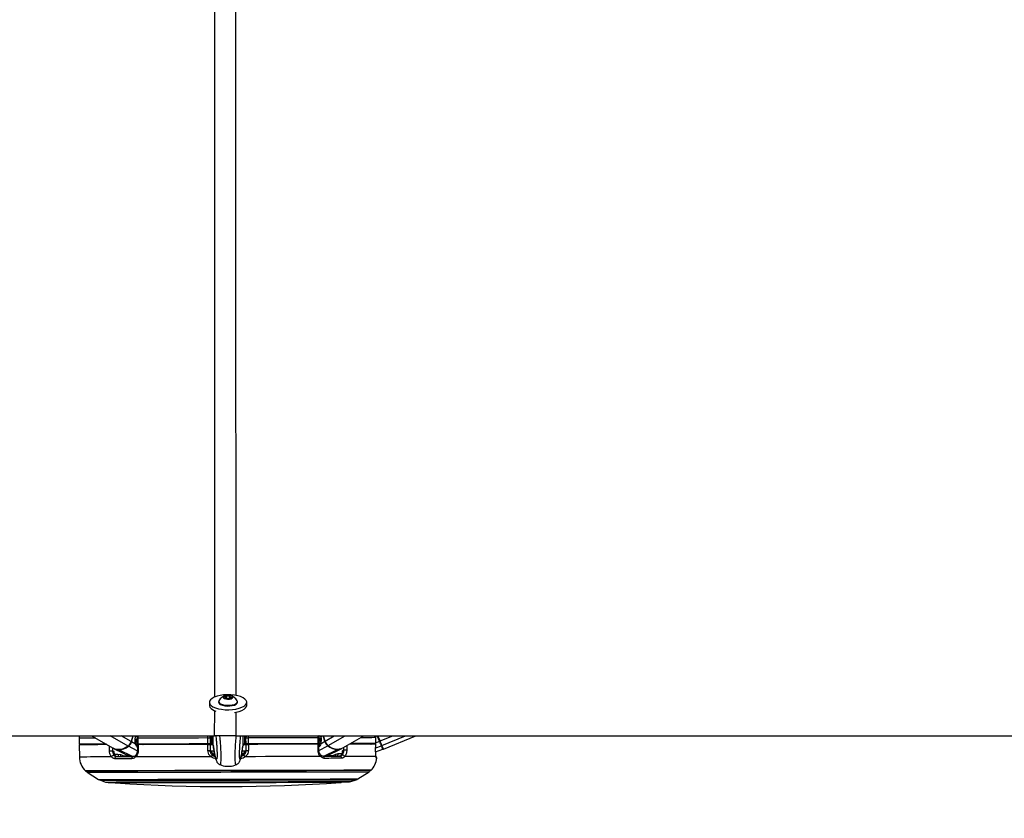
# Model space of a CAD drawing. Header units: millimetres. Extents: x 20 to 26059, y 28 to 17638.
# Tile 37 of 73: x 12293 to 13284, y 6686 to 7490. Entities that reach past the tile are written whole.
import ezdxf

# ---------------------------------------------------------------- set-up
doc = ezdxf.new("R2010")
doc.units = ezdxf.units.MM
doc.layers.add('COMPONENT_GEOMETRY', color=7, linetype='Continuous')
doc.styles.add('SLDTEXTSTYLE0', font='TXT', dxfattribs={"width": 0.75})
doc.dimstyles.new('SLDDIMSTYLE0', dxfattribs={"dimtxt": 150, "dimasz": 6.604, "dimexe": 0, "dimexo": 0.0625, "dimgap": 37.5, "dimtad": 0, "dimtih": 1, "dimtoh": 1, "dimdec": 0, "dimlfac": 0.5, "dimrnd": 1e-09, "dimzin": 12, "dimdsep": 46, "dimtxsty": 'SLDTEXTSTYLE0', "dimsah": 1, "dimcen": 0.09, "dimadec": 0, "dimazin": 3, "dimtfac": 1, "dimtdec": 0, "dimtofl": 0, "dimtmove": 0, "dimatfit": 3, "dimfxl": 1, "dimfrac": 2, "dimtolj": 1, "dimtzin": 12, "dimarcsym": 0})

# ---------------------------------------------------------------- blocks, each defined once
blk = doc.blocks.new('_D_3')
at = {"layer": 'COMPONENT_GEOMETRY', "color": 7, "ltscale": 2}
for p, q in [((14297, 6769.33), (14297, 4452.24)), ((14297, 1897.03), (14297, 4214.12)), ((10030.36, 1897.03), (14303.35, 1897.03))]:
    blk.add_line(p, q, dxfattribs=at)
for points in [[(14297, 6769.33), (14295.98, 6762.73), (14298.02, 6762.73)], [(14297, 1897.03), (14298.02, 1903.63), (14295.98, 1903.63)]]:
    blk.add_solid(points, dxfattribs=at)
at = {"layer": 'COMPONENT_GEOMETRY', "color": 7, "ltscale": 2, "insert": (14075.33, 4407.48), "char_height": 150, "attachment_point": 1, "style": 'SLDTEXTSTYLE0'}
blk.add_mtext('2436', dxfattribs=at)

msp = doc.modelspace()

# ---------------------------------------------------------------- linework, layer by layer
at = {"color": 7, "linetype": 'Continuous', "lineweight": 25, "ltscale": 2}
for p, q in [((12483.91, 6803.07), (12483.91, 6799.86)), ((12493.2, 6803.78), (12493.21, 6803.09)), ((12499.24, 6808.24), (12501.21, 6809.4)), ((12500.73, 6806.99), (12499.24, 6808.24)), ((12504.18, 6806.88), (12500.73, 6806.99)), ((12501.21, 6809.4), (12504.66, 6809.29)), ((12501.22, 6806.97), (12501.21, 6809.4)), ((12506.15, 6808.03), (12504.18, 6806.88)), ((12504.66, 6809.29), (12506.15, 6808.03)), ((12504.67, 6807.17), (12504.66, 6809.29)), ((12512.21, 6803.12), (12512.2, 6803.82)), ((12521.51, 6799.94), (12521.51, 6803.14)), ((10035.96, 6769.33), (12489.23, 6769.33)), ((12352.78, 6766.85), (12352.79, 6760.85)), ((12357.79, 6760.86), (12357.8, 6760.36)), ((12365.2, 6769.33), (12387.18, 6756.7)), ((12406.84, 6769.33), (12405.2, 6763.6)), ((12409.54, 6760.96), (12405.59, 6763.37)), ((12409.23, 6763.88), (12411.23, 6765.07)), ((12409.46, 6767.53), (12409.98, 6769.33)), ((12411.23, 6766.96), (12411.24, 6760.96)), ((12411.23, 6766.96), (12411.23, 6766.96)), ((12411.41, 6760.46), (12411.41, 6754.32)), ((12412.02, 6766.96), (12412.03, 6760.96)), ((12417.81, 6760.48), (12417.83, 6760.48)), ((12417.82, 6760.97), (12417.83, 6760.47)), ((12479.79, 6761.09), (12479.79, 6760.6)), ((12482.52, 6761.1), (12482.51, 6767.1)), ((12484.57, 6761.1), (12484.58, 6760.6)), ((12484.58, 6760.6), (12484.7, 6754.5)), ((12484.77, 6769.33), (12484.78, 6767.1)), ((12484.78, 6767.1), (12484.79, 6761.1)), ((12484.78, 6766.1), (12485.78, 6766.11)), ((12486.36, 6761.08), (12487.79, 6761.01)), ((12487.79, 6759.76), (12487.77, 6769.33)), ((12510.47, 6769.33), (14965.6, 6769.33)), ((12517.79, 6759.82), (12517.77, 6769.33)), ((12517.79, 6761.06), (12519.22, 6761.14)), ((12519.78, 6766.17), (12520.78, 6766.18)), ((12520.79, 6761.18), (12520.78, 6767.18)), ((12520.9, 6754.57), (12521, 6760.68)), ((12521, 6760.68), (12521.01, 6761.18)), ((12523.05, 6767.18), (12523.06, 6761.18)), ((12525.79, 6761.19), (12525.79, 6760.69)), ((12587.76, 6761.31), (12587.75, 6760.81)), ((12587.75, 6760.81), (12587.75, 6760.81)), ((12593.55, 6761.32), (12593.54, 6767.32)), ((12594.19, 6754.68), (12594.17, 6760.82)), ((12594.3, 6767.32), (12594.19, 6769.22)), ((12594.34, 6761.32), (12594.33, 6767.32)), ((12594.33, 6765.43), (12596.32, 6764.25)), ((12595.67, 6769.33), (12596.08, 6767.89)), ((12596.04, 6761.33), (12599.98, 6763.75)), ((12600.37, 6763.99), (12598.81, 6769.33)), ((12618.41, 6757.15), (12639.41, 6769.33)), ((12645.95, 6761.42), (12645.94, 6760.92)), ((12651.4, 6767.43), (12651.07, 6769.33)), ((12651.32, 6754.76), (12651.4, 6760.93)), ((12651.38, 6760.93), (12651.37, 6760.93)), ((12651.41, 6761.43), (12651.4, 6767.43)), ((12651.42, 6767.43), (12651.4, 6767.43)), ((12651.43, 6761.43), (12651.41, 6761.43)), ((12651.43, 6761.43), (12651.42, 6767.43)), ((12655.79, 6764.1), (12653.64, 6769.33)), ((12659.14, 6755.93), (12691.79, 6769.33)), ((12352.79, 6760.35), (12353.03, 6747.95)), ((12386.39, 6754.31), (12387.49, 6754.31)), ((12388.19, 6756.19), (12404.12, 6748.45)), ((12391.89, 6750.97), (12394.51, 6750.34)), ((12411.41, 6759.61), (12411.23, 6759.72)), ((12411.41, 6754.32), (12411.41, 6754.33)), ((12487.79, 6759.76), (12487.79, 6759.75)), ((12487.79, 6759.75), (12487.94, 6758.97)), ((12487.87, 6750.55), (12487.94, 6749.96)), ((12517.79, 6759.81), (12517.64, 6759.02)), ((12517.68, 6750.02), (12517.75, 6750.61)), ((12517.79, 6759.82), (12517.79, 6759.81)), ((12601.5, 6748.83), (12617.41, 6756.64)), ((12611.1, 6750.76), (12613.73, 6751.41)), ((12618.11, 6754.76), (12619.21, 6754.76)), ((12651.3, 6754.76), (12651.32, 6754.76)), ((12651.32, 6753.19), (12658.54, 6755.72)), ((12361, 6732.58), (12372.32, 6725.37)), ((12494.63, 6740.31), (12494.66, 6740.34)), ((12511.03, 6740.35), (12510.99, 6740.37)), ((12633.39, 6725.89), (12644.69, 6733.14)), ((12374.16, 6724.51), (12379.49, 6722.79)), ((12626.23, 6723.27), (12631.56, 6725.01))]:
    msp.add_line(p, q, dxfattribs=at)
at = {"color": 8, "linetype": 'Continuous', "lineweight": 25, "ltscale": 2}
for p, q in [((12489.23, 6769.33), (12489.24, 6794.78)), ((12510.47, 6793.17), (12510.47, 6769.33)), ((12402.07, 6759.04), (12384.16, 6769.33)), ((12405.2, 6763.6), (12395.23, 6769.33)), ((12405.59, 6763.37), (12407.3, 6769.33)), ((12409.51, 6769.33), (12409.11, 6767.94)), ((12411.23, 6766.41), (12409.17, 6765.18)), ((12409.18, 6765.38), (12411.23, 6766.61)), ((12410.83, 6769.04), (12409.71, 6768.37)), ((12409.91, 6769.08), (12410.83, 6769.04)), ((12411.24, 6761.69), (12410.78, 6760.11)), ((12412.32, 6760.46), (12412.46, 6760.96)), ((12414.59, 6760.97), (12414.44, 6760.47)), ((12417.02, 6760.47), (12417.08, 6760.68)), ((12417.2, 6760.61), (12417.16, 6760.47)), ((12482.51, 6767.1), (12482.51, 6769.33)), ((12588.38, 6760.94), (12588.42, 6760.81)), ((12588.56, 6760.81), (12588.5, 6761.01)), ((12590.99, 6761.31), (12591.13, 6760.81)), ((12593.26, 6760.82), (12593.12, 6761.32)), ((12593.54, 6767.32), (12593.29, 6769.33)), ((12596.39, 6765.75), (12594.33, 6766.97)), ((12594.33, 6766.77), (12596.4, 6765.54)), ((12594.34, 6762.05), (12594.79, 6760.49)), ((12594.83, 6769.33), (12595.84, 6768.74)), ((12596.14, 6769.33), (12596.44, 6768.31)), ((12599.98, 6763.75), (12598.36, 6769.33)), ((12600.37, 6763.99), (12609.58, 6769.33)), ((12603.51, 6759.43), (12620.58, 6769.33)), ((12651.43, 6762.31), (12655.21, 6763.86)), ((12655.21, 6763.86), (12652.96, 6769.33)), ((12655.79, 6764.1), (12668.55, 6769.33)), ((12657.66, 6759.54), (12681.51, 6769.33)), ((12386.32, 6757.19), (12386.39, 6754.31)), ((12388.26, 6750.96), (12391.89, 6750.97)), ((12406.44, 6748.45), (12392.67, 6755.2)), ((12411.36, 6754.19), (12402.48, 6758.83)), ((12594.23, 6754.54), (12603.1, 6759.22)), ((12599.18, 6748.83), (12612.93, 6755.63)), ((12613.73, 6751.41), (12617.35, 6751.41)), ((12619.21, 6754.76), (12619.27, 6757.65)), ((12651.35, 6757.26), (12657.06, 6759.33)), ((12489.33, 6749.96), (12487.94, 6749.96)), ((12517.68, 6750.02), (12516.29, 6750.02))]:
    msp.add_line(p, q, dxfattribs=at)
at = {"color": 7, "linetype": 'Continuous', "lineweight": 25, "ltscale": 2, "flags": 128}
for points in [[(12484.44, 6801.28), (12485.66, 6799.88), (12487.54, 6798.6), (12490, 6797.5), (12492.94, 6796.62), (12496.27, 6795.98), (12499.84, 6795.61), (12503.52, 6795.54), (12507.16, 6795.75), (12510.64, 6796.25), (12513.81, 6797.01), (12516.56, 6798.01), (12518.77, 6799.2), (12520.37, 6800.54), (12521.29, 6801.98), (12521.49, 6803.46), (12520.97, 6804.93), (12519.75, 6806.33), (12517.87, 6807.6), (12515.41, 6808.71), (12512.47, 6809.59), (12509.14, 6810.23), (12505.57, 6810.59), (12501.89, 6810.67), (12498.25, 6810.45), (12494.77, 6809.96), (12491.6, 6809.2), (12488.85, 6808.2), (12486.64, 6807.01), (12485.04, 6805.67), (12484.13, 6804.23), (12483.92, 6802.75), (12484.44, 6801.28)], [(12502.31, 6806.23), (12504.15, 6806.32), (12505.77, 6806.69), (12506.92, 6807.27), (12507.43, 6807.99), (12507.22, 6808.73), (12506.31, 6809.38), (12504.86, 6809.84), (12503.08, 6810.05), (12501.24, 6809.96), (12499.62, 6809.59), (12498.47, 6809), (12497.96, 6808.28), (12498.17, 6807.54), (12499.08, 6806.89), (12500.53, 6806.43), (12502.31, 6806.23)], [(12493.21, 6803.09), (12493.28, 6802.61), (12493.95, 6801.61), (12495.26, 6800.71), (12497.13, 6800), (12499.41, 6799.51), (12501.94, 6799.29)], [(12493.44, 6804.63), (12493.31, 6804.35), (12493.28, 6803.31), (12493.94, 6802.3), (12495.26, 6801.41), (12497.13, 6800.69), (12499.41, 6800.2), (12501.94, 6799.98)], [(12501.94, 6799.98), (12504.52, 6800.05), (12506.97, 6800.39), (12509.1, 6800.98), (12510.76, 6801.78), (12511.82, 6802.74), (12512.2, 6803.77), (12511.97, 6804.66)], [(12501.94, 6799.29), (12504.52, 6799.35), (12506.97, 6799.69), (12509.1, 6800.29), (12510.76, 6801.09), (12511.82, 6802.04), (12512.2, 6803.07), (12512.21, 6803.12)], [(12483.91, 6799.86), (12483.93, 6799.54), (12484.45, 6798.07)], [(12509.22, 6792.81), (12510.65, 6793.05), (12513.82, 6793.81), (12516.57, 6794.8), (12518.78, 6795.99), (12520.37, 6797.34), (12521.29, 6798.78), (12521.51, 6799.94)], [(12352.97, 6769.39), (12352.91, 6768.97), (12352.78, 6766.85)], [(12379.87, 6760.9), (12377.44, 6760.89), (12372.1, 6760.88), (12367.37, 6760.87), (12363.28, 6760.87), (12359.84, 6760.86), (12357.07, 6760.85), (12354.98, 6760.85), (12353.58, 6760.85), (12352.88, 6760.85), (12352.79, 6760.85)], [(12380.74, 6760.4), (12377.02, 6760.39), (12371.46, 6760.38), (12366.59, 6760.37), (12362.42, 6760.36), (12358.97, 6760.36), (12356.28, 6760.35), (12354.34, 6760.35), (12353.18, 6760.35), (12352.79, 6760.35)], [(12412.03, 6760.96), (12411.72, 6760.96), (12411.48, 6760.96), (12411.32, 6760.96), (12411.24, 6760.96), (12411.24, 6760.96)], [(12482.51, 6767.1), (12473, 6767.08), (12463.62, 6767.06), (12454.4, 6767.05), (12445.37, 6767.03), (12436.59, 6767.01), (12428.08, 6766.99), (12419.88, 6766.98), (12412.02, 6766.96)], [(12482.52, 6761.1), (12473.01, 6761.08), (12463.63, 6761.06), (12454.41, 6761.05), (12445.39, 6761.03), (12436.6, 6761.01), (12428.09, 6760.99), (12419.89, 6760.98), (12412.03, 6760.96)], [(12482.31, 6760.6), (12472.85, 6760.58), (12463.53, 6760.56), (12454.36, 6760.55), (12445.39, 6760.53), (12436.65, 6760.51), (12428.18, 6760.49), (12420.02, 6760.48), (12412.2, 6760.46)], [(12412.2, 6760.46), (12412.2, 6756.46), (12412.2, 6754.29)], [(12482.43, 6754.43), (12482.35, 6758.42), (12482.31, 6760.6)], [(12482.51, 6767.1), (12482.93, 6767.1), (12483.35, 6767.1), (12483.74, 6767.1), (12484.09, 6767.1), (12484.38, 6767.1), (12484.6, 6767.1), (12484.73, 6767.1), (12484.78, 6767.1)], [(12484.79, 6761.1), (12484.74, 6761.1), (12484.61, 6761.1), (12484.39, 6761.1), (12484.1, 6761.1), (12483.75, 6761.1), (12483.36, 6761.1), (12482.94, 6761.1), (12482.52, 6761.1)], [(12484.43, 6768.51), (12484.43, 6768.51), (12484.43, 6768.5), (12484.43, 6768.47), (12484.43, 6768.42), (12484.43, 6768.36), (12484.43, 6768.29), (12484.43, 6768.2), (12484.43, 6768.11), (12484.44, 6768.02)], [(12484.58, 6760.6), (12484.83, 6760.6), (12485.57, 6760.61), (12486.77, 6760.61), (12487.79, 6760.61)], [(12486.2, 6761.11), (12485.76, 6761.11), (12485.03, 6761.11), (12484.79, 6761.1)], [(12485.79, 6761.68), (12485.79, 6761.76), (12485.79, 6762.45), (12485.78, 6763.8), (12485.78, 6765.71), (12485.77, 6768.07), (12485.77, 6769.33)], [(12517.79, 6760.67), (12518.8, 6760.67), (12520.01, 6760.67), (12520.75, 6760.68), (12521, 6760.68)], [(12520.79, 6761.18), (12520.54, 6761.17), (12519.81, 6761.17), (12519.38, 6761.17)], [(12519.79, 6761.74), (12519.79, 6761.83), (12519.79, 6762.52), (12519.78, 6763.87), (12519.78, 6765.78), (12519.77, 6768.13), (12519.77, 6769.33)], [(12520.78, 6767.18), (12520.82, 6767.18), (12520.96, 6767.18), (12521.17, 6767.18), (12521.46, 6767.18), (12521.81, 6767.18), (12522.2, 6767.18), (12522.62, 6767.18), (12523.05, 6767.18)], [(12523.06, 6761.18), (12522.63, 6761.18), (12522.21, 6761.18), (12521.82, 6761.18), (12521.47, 6761.18), (12521.18, 6761.18), (12520.97, 6761.18), (12520.83, 6761.18), (12520.79, 6761.18)], [(12521.11, 6768.09), (12521.11, 6768.18), (12521.12, 6768.27), (12521.12, 6768.36), (12521.12, 6768.43), (12521.12, 6768.49), (12521.12, 6768.54), (12521.12, 6768.57), (12521.12, 6768.58), (12521.12, 6768.58)], [(12593.54, 6767.32), (12585.68, 6767.3), (12577.47, 6767.29), (12568.96, 6767.27), (12560.18, 6767.25), (12551.16, 6767.23), (12541.94, 6767.22), (12532.55, 6767.2), (12523.05, 6767.18)], [(12593.55, 6761.32), (12585.69, 6761.3), (12577.49, 6761.29), (12568.97, 6761.27), (12560.19, 6761.25), (12551.17, 6761.23), (12541.95, 6761.22), (12532.56, 6761.2), (12523.06, 6761.18)], [(12523.27, 6760.68), (12523.21, 6756.68), (12523.18, 6754.51)], [(12593.38, 6760.82), (12585.55, 6760.8), (12577.39, 6760.79), (12568.93, 6760.77), (12560.19, 6760.75), (12551.22, 6760.74), (12542.05, 6760.72), (12532.72, 6760.7), (12523.27, 6760.68)], [(12593.4, 6754.64), (12593.38, 6758.64), (12593.38, 6760.82)], [(12594.34, 6761.32), (12594.33, 6761.32), (12594.26, 6761.32), (12594.1, 6761.32), (12593.86, 6761.32), (12593.55, 6761.32)], [(12651.38, 6760.93), (12649.77, 6760.93), (12647.56, 6760.92), (12644.75, 6760.92), (12641.37, 6760.91), (12637.42, 6760.9), (12632.92, 6760.9), (12627.89, 6760.89), (12624.84, 6760.88)], [(12651.41, 6761.43), (12649.8, 6761.43), (12647.59, 6761.42), (12644.77, 6761.42), (12641.37, 6761.41), (12637.4, 6761.4), (12632.87, 6761.4), (12627.8, 6761.39), (12625.7, 6761.38)], [(12651.3, 6754.76), (12651.35, 6758.76), (12651.38, 6760.93)], [(12655.79, 6764.1), (12655.78, 6764.09), (12655.74, 6764.08), (12655.69, 6764.06), (12655.62, 6764.03), (12655.53, 6763.99), (12655.43, 6763.95), (12655.32, 6763.9), (12655.21, 6763.86)], [(12657.06, 6759.33), (12656.9, 6759.74), (12656.7, 6760.21), (12656.49, 6760.73), (12656.25, 6761.3), (12656.01, 6761.91), (12655.75, 6762.54), (12655.48, 6763.19), (12655.21, 6763.86)], [(12657.66, 6759.54), (12657.49, 6759.95), (12657.3, 6760.43), (12657.08, 6760.95), (12656.84, 6761.53), (12656.59, 6762.14), (12656.33, 6762.77), (12656.06, 6763.43), (12655.79, 6764.1)], [(12383.39, 6754.23), (12383.68, 6754.24), (12384.03, 6754.25), (12384.43, 6754.26), (12384.84, 6754.27), (12385.27, 6754.28), (12385.68, 6754.29), (12386.06, 6754.3), (12386.39, 6754.31)], [(12402.07, 6759.04), (12399.61, 6757.48), (12397.12, 6756.34), (12394.64, 6755.65), (12392.25, 6755.41), (12389.99, 6755.64), (12387.91, 6756.32), (12387.18, 6756.7)], [(12622.21, 6754.7), (12621.92, 6754.71), (12621.57, 6754.71), (12621.18, 6754.72), (12620.76, 6754.73), (12620.33, 6754.74), (12619.92, 6754.75), (12619.54, 6754.76), (12619.21, 6754.76)], [(12658.54, 6755.72), (12658.52, 6755.78), (12658.45, 6755.95), (12658.33, 6756.24), (12658.17, 6756.65), (12657.95, 6757.16), (12657.7, 6757.78), (12657.4, 6758.5), (12657.06, 6759.33)], [(12659.14, 6755.93), (12659.04, 6756.16), (12658.76, 6756.86), (12658.3, 6757.99), (12657.66, 6759.54)], [(12406.01, 6746.23), (12403.69, 6746.23), (12401.41, 6746.22), (12399.18, 6746.22), (12396.98, 6746.22), (12394.84, 6746.21), (12392.73, 6746.21), (12390.68, 6746.2), (12388.67, 6746.2)], [(12390.18, 6748.42), (12392.16, 6748.42), (12394.19, 6748.43), (12396.27, 6748.43), (12398.39, 6748.44), (12400.55, 6748.44), (12402.76, 6748.44), (12405.01, 6748.45), (12407.3, 6748.45)], [(12406.01, 6746.23), (12406.01, 6746.65), (12406.07, 6747.06), (12406.18, 6747.45), (12406.33, 6747.79), (12406.54, 6748.07), (12406.77, 6748.28), (12407.03, 6748.41), (12407.3, 6748.45)], [(12485.63, 6748.21), (12475.35, 6748.19), (12465.2, 6748.17), (12455.23, 6748.15), (12445.49, 6748.13), (12436.03, 6748.11), (12426.89, 6748.09), (12418.11, 6748.07), (12409.75, 6748.06)], [(12595.88, 6748.42), (12587.51, 6748.41), (12578.74, 6748.39), (12569.6, 6748.37), (12560.13, 6748.35), (12550.39, 6748.33), (12540.42, 6748.31), (12530.27, 6748.29), (12519.99, 6748.27)], [(12598.33, 6748.83), (12600.62, 6748.83), (12602.87, 6748.84), (12605.07, 6748.84), (12607.24, 6748.84), (12609.36, 6748.85), (12611.43, 6748.85), (12613.46, 6748.86), (12615.45, 6748.86)], [(12599.62, 6746.61), (12599.62, 6747.03), (12599.56, 6747.44), (12599.45, 6747.83), (12599.29, 6748.16), (12599.09, 6748.45), (12598.86, 6748.65), (12598.6, 6748.78), (12598.33, 6748.83)], [(12616.97, 6746.65), (12614.96, 6746.64), (12612.9, 6746.64), (12610.8, 6746.64), (12608.65, 6746.63), (12606.46, 6746.63), (12604.22, 6746.62), (12601.94, 6746.62), (12599.62, 6746.61)], [(12651.61, 6748.53), (12650.06, 6748.53), (12647.8, 6748.52), (12644.84, 6748.52), (12641.19, 6748.51), (12636.88, 6748.5), (12631.93, 6748.49), (12626.35, 6748.48), (12620.17, 6748.47)], [(12645.95, 6734.32), (12645.59, 6734.32), (12644.52, 6734.32), (12642.75, 6734.31), (12640.28, 6734.31), (12637.12, 6734.3), (12633.3, 6734.3), (12628.83, 6734.29), (12623.72, 6734.28), (12618.02, 6734.27), (12611.74, 6734.25), (12604.92, 6734.24), (12597.59, 6734.23), (12589.79, 6734.21), (12581.56, 6734.19), (12572.93, 6734.18), (12563.96, 6734.16), (12554.68, 6734.14), (12545.14, 6734.12), (12535.39, 6734.1), (12525.48, 6734.08), (12515.45, 6734.06), (12505.37, 6734.05), (12495.27, 6734.03), (12485.21, 6734.01), (12475.23, 6733.99), (12465.4, 6733.97), (12455.75, 6733.95), (12446.33, 6733.93), (12437.2, 6733.91), (12428.39, 6733.89), (12419.96, 6733.88), (12411.93, 6733.86), (12404.36, 6733.85), (12397.28, 6733.83), (12390.73, 6733.82), (12384.74, 6733.81), (12379.33, 6733.8), (12374.54, 6733.79), (12370.39, 6733.78), (12366.9, 6733.77), (12364.08, 6733.77), (12361.96, 6733.76), (12360.54, 6733.76), (12359.82, 6733.76), (12359.73, 6733.76)], [(12381.96, 6722.4), (12382.32, 6722.4), (12383.38, 6722.41), (12385.14, 6722.41), (12387.6, 6722.41), (12390.73, 6722.42), (12394.52, 6722.43), (12398.94, 6722.44), (12403.98, 6722.45), (12409.59, 6722.46), (12415.75, 6722.47), (12422.43, 6722.48), (12429.57, 6722.5), (12437.15, 6722.51), (12445.11, 6722.53), (12453.41, 6722.54), (12462, 6722.56), (12470.83, 6722.58), (12479.85, 6722.6), (12489, 6722.61), (12498.23, 6722.63), (12507.49, 6722.65), (12516.73, 6722.67), (12525.88, 6722.69), (12534.9, 6722.7), (12543.73, 6722.72), (12552.32, 6722.74), (12560.62, 6722.75), (12568.58, 6722.77), (12576.16, 6722.78), (12583.3, 6722.8), (12589.97, 6722.81), (12596.14, 6722.82), (12601.75, 6722.83), (12606.79, 6722.84), (12611.21, 6722.85), (12615, 6722.86), (12618.13, 6722.87), (12620.58, 6722.87), (12622.35, 6722.87), (12623.41, 6722.88), (12623.76, 6722.88)]]:
    msp.add_lwpolyline(points, dxfattribs=at)
at = {"color": 8, "linetype": 'Continuous', "lineweight": 25, "ltscale": 2, "flags": 128}
for points in [[(12369.47, 6766.88), (12367.36, 6766.87), (12363.27, 6766.87), (12359.83, 6766.86), (12357.05, 6766.85), (12354.96, 6766.85), (12353.57, 6766.85), (12352.86, 6766.85), (12352.78, 6766.85)], [(12409.11, 6767.94), (12409.27, 6767.83), (12409.39, 6767.73), (12409.45, 6767.63), (12409.47, 6767.54), (12409.46, 6767.52)], [(12409.54, 6760.96), (12409.68, 6761.13), (12409.78, 6761.3), (12409.83, 6761.45), (12409.83, 6761.59), (12409.81, 6761.65)], [(12411.23, 6766.96), (12411.23, 6766.96), (12411.3, 6766.96), (12411.47, 6766.96), (12411.71, 6766.96), (12412.02, 6766.96)], [(12417.08, 6760.68), (12417.14, 6760.85), (12417.2, 6760.97)], [(12486.34, 6769.28), (12486.34, 6767.83), (12486.35, 6765.35), (12486.35, 6763.32), (12486.35, 6761.9), (12486.36, 6761.17), (12486.36, 6761.08)], [(12519.2, 6769.28), (12519.21, 6767.9), (12519.21, 6765.41), (12519.21, 6763.39), (12519.22, 6761.96), (12519.22, 6761.23), (12519.22, 6761.14)], [(12588.5, 6761.01), (12588.43, 6761.19), (12588.37, 6761.31)], [(12593.54, 6767.32), (12593.85, 6767.32), (12594.09, 6767.32), (12594.25, 6767.32), (12594.32, 6767.32), (12594.33, 6767.32)], [(12596.04, 6761.33), (12595.89, 6761.5), (12595.79, 6761.66), (12595.74, 6761.81), (12595.74, 6761.95), (12595.76, 6762.01)], [(12596.44, 6768.31), (12596.28, 6768.2), (12596.16, 6768.09), (12596.1, 6767.99), (12596.08, 6767.91), (12596.09, 6767.89)], [(12651.4, 6767.43), (12649.79, 6767.43), (12647.57, 6767.42), (12644.76, 6767.42), (12641.36, 6767.41), (12637.38, 6767.4), (12636.08, 6767.4)], [(12383.39, 6754.23), (12383.29, 6758.23), (12383.27, 6758.95)], [(12411.43, 6759.56), (12411.36, 6759.63), (12411.23, 6759.73)], [(12485.91, 6754.05), (12486.8, 6754.06), (12487.9, 6754.06), (12488.55, 6754.06)], [(12517.01, 6754.12), (12517.71, 6754.12), (12518.81, 6754.12), (12519.69, 6754.12)], [(12594.16, 6759.92), (12594.22, 6759.99), (12594.34, 6760.08)], [(12622.31, 6759.42), (12622.26, 6756.88), (12622.21, 6754.7)], [(12385.45, 6748.01), (12379.18, 6748), (12373.53, 6747.99), (12368.52, 6747.98), (12364.17, 6747.97), (12360.52, 6747.96), (12357.58, 6747.96), (12355.36, 6747.95), (12353.87, 6747.95), (12353.12, 6747.95), (12353.03, 6747.95)], [(12409.75, 6748.06), (12409.57, 6748.39), (12409.46, 6748.7), (12409.42, 6748.99), (12409.44, 6749.24), (12409.52, 6749.44), (12409.61, 6749.54)], [(12486.8, 6750.08), (12487.33, 6749.98), (12487.94, 6749.96)], [(12518.52, 6750.07), (12518.28, 6750.04), (12517.68, 6750.02)], [(12595.88, 6748.42), (12596.05, 6748.75), (12596.16, 6749.07), (12596.21, 6749.36), (12596.18, 6749.61), (12596.1, 6749.81), (12596.03, 6749.89)], [(12652.49, 6746.72), (12652.45, 6746.72), (12652.36, 6746.72), (12652.2, 6746.72), (12651.98, 6746.72)], [(12646.65, 6734.61), (12646.3, 6734.61), (12645.25, 6734.61), (12643.51, 6734.6), (12641.08, 6734.6), (12637.97, 6734.59), (12634.21, 6734.58), (12629.81, 6734.58), (12624.8, 6734.57), (12619.18, 6734.56), (12613, 6734.54), (12606.29, 6734.53), (12599.07, 6734.52), (12591.38, 6734.5), (12583.26, 6734.48), (12574.74, 6734.47), (12565.88, 6734.45), (12556.71, 6734.43), (12547.28, 6734.41), (12537.63, 6734.4), (12527.81, 6734.38), (12517.87, 6734.36), (12507.86, 6734.34), (12497.82, 6734.32), (12487.81, 6734.3), (12477.87, 6734.28), (12468.05, 6734.26), (12458.4, 6734.24), (12448.97, 6734.22), (12439.8, 6734.2), (12430.94, 6734.19), (12422.42, 6734.17), (12414.3, 6734.15), (12406.61, 6734.14), (12399.39, 6734.12), (12392.68, 6734.11), (12386.5, 6734.1), (12380.88, 6734.09), (12375.87, 6734.08), (12371.47, 6734.07), (12367.71, 6734.06), (12364.6, 6734.06), (12362.18, 6734.05), (12360.43, 6734.05), (12359.38, 6734.05), (12359.03, 6734.04), (12359.03, 6734.04)], [(12361, 6732.58), (12361.09, 6732.58), (12361.79, 6732.58), (12363.2, 6732.59), (12365.31, 6732.59), (12368.1, 6732.6), (12371.56, 6732.6), (12375.67, 6732.61), (12380.42, 6732.62), (12385.78, 6732.63), (12391.72, 6732.64), (12398.22, 6732.66), (12405.23, 6732.67), (12412.74, 6732.68), (12420.69, 6732.7), (12429.05, 6732.72), (12437.78, 6732.73), (12446.83, 6732.75), (12456.16, 6732.77), (12465.73, 6732.79), (12475.48, 6732.81), (12485.36, 6732.83), (12495.34, 6732.85), (12505.35, 6732.87), (12515.34, 6732.89), (12525.28, 6732.91), (12535.1, 6732.92), (12544.77, 6732.94), (12554.22, 6732.96), (12563.42, 6732.98), (12572.31, 6733), (12580.86, 6733.01), (12589.03, 6733.03), (12596.76, 6733.05), (12604.02, 6733.06), (12610.78, 6733.07), (12617.01, 6733.09), (12622.66, 6733.1), (12627.72, 6733.11), (12632.15, 6733.12), (12635.94, 6733.12), (12639.07, 6733.13), (12641.52, 6733.13), (12643.28, 6733.14), (12644.33, 6733.14), (12644.69, 6733.14), (12644.69, 6733.14)], [(12372.32, 6725.37), (12372.41, 6725.37), (12373.12, 6725.38), (12374.54, 6725.38), (12376.67, 6725.38), (12379.48, 6725.39), (12382.96, 6725.4), (12387.1, 6725.4), (12391.87, 6725.41), (12397.25, 6725.42), (12403.21, 6725.44), (12409.71, 6725.45), (12416.71, 6725.46), (12424.19, 6725.48), (12432.1, 6725.49), (12440.39, 6725.51), (12449.03, 6725.53), (12457.96, 6725.54), (12467.13, 6725.56), (12476.5, 6725.58), (12486.02, 6725.6), (12495.62, 6725.62), (12505.27, 6725.64), (12514.9, 6725.65), (12524.47, 6725.67), (12533.92, 6725.69), (12543.2, 6725.71), (12552.25, 6725.73), (12561.04, 6725.74), (12569.51, 6725.76), (12577.62, 6725.78), (12585.32, 6725.79), (12592.57, 6725.81), (12599.32, 6725.82), (12605.56, 6725.83), (12611.23, 6725.84), (12616.3, 6725.85), (12620.76, 6725.86), (12624.58, 6725.87), (12627.73, 6725.88), (12630.2, 6725.88), (12631.97, 6725.88), (12633.04, 6725.89), (12633.39, 6725.89)], [(12374.16, 6724.51), (12374.25, 6724.51), (12374.95, 6724.51), (12376.35, 6724.51), (12378.44, 6724.52), (12381.22, 6724.52), (12384.65, 6724.53), (12388.73, 6724.54), (12393.44, 6724.55), (12398.74, 6724.56), (12404.61, 6724.57), (12411.02, 6724.58), (12417.93, 6724.6), (12425.3, 6724.61), (12433.1, 6724.63), (12441.28, 6724.64), (12449.79, 6724.66), (12458.59, 6724.68), (12467.64, 6724.69), (12476.88, 6724.71), (12486.26, 6724.73), (12495.73, 6724.75), (12505.24, 6724.77), (12514.73, 6724.79), (12524.17, 6724.8), (12533.48, 6724.82), (12542.63, 6724.84), (12551.56, 6724.86), (12560.22, 6724.87), (12568.58, 6724.89), (12576.57, 6724.91), (12584.16, 6724.92), (12591.3, 6724.94), (12597.97, 6724.95), (12604.11, 6724.96), (12609.7, 6724.97), (12614.71, 6724.98), (12619.1, 6724.99), (12622.87, 6725), (12625.97, 6725), (12628.41, 6725.01), (12630.15, 6725.01), (12631.21, 6725.01), (12631.56, 6725.01)], [(12379.49, 6722.79), (12379.58, 6722.79), (12380.28, 6722.79), (12381.69, 6722.79), (12383.8, 6722.8), (12386.58, 6722.8), (12390.03, 6722.81), (12394.13, 6722.82), (12398.85, 6722.83), (12404.16, 6722.84), (12410.04, 6722.85), (12416.45, 6722.86), (12423.36, 6722.88), (12430.72, 6722.89), (12438.5, 6722.91), (12446.64, 6722.92), (12455.11, 6722.94), (12463.85, 6722.96), (12472.81, 6722.97), (12481.95, 6722.99), (12491.21, 6723.01), (12500.53, 6723.03), (12509.86, 6723.05), (12519.16, 6723.06), (12528.36, 6723.08), (12537.42, 6723.1), (12546.27, 6723.12), (12554.88, 6723.13), (12563.2, 6723.15), (12571.16, 6723.17), (12578.74, 6723.18), (12585.88, 6723.19), (12592.54, 6723.21), (12598.69, 6723.22), (12604.29, 6723.23), (12609.31, 6723.24), (12613.73, 6723.25), (12617.5, 6723.26), (12620.62, 6723.26), (12623.07, 6723.27), (12624.82, 6723.27), (12625.88, 6723.27), (12626.23, 6723.27), (12626.23, 6723.27)], [(12615.88, 6722.24), (12615.87, 6722.24), (12615.38, 6722.24), (12614.18, 6722.23), (12612.28, 6722.23), (12609.69, 6722.22), (12606.42, 6722.22), (12602.5, 6722.21), (12597.94, 6722.2), (12592.79, 6722.19), (12587.07, 6722.18), (12580.81, 6722.17), (12574.06, 6722.15), (12566.86, 6722.14), (12559.26, 6722.13), (12551.3, 6722.11), (12543.04, 6722.09), (12534.52, 6722.08), (12525.8, 6722.06), (12516.93, 6722.04), (12507.98, 6722.03), (12499, 6722.01), (12490.03, 6721.99), (12481.15, 6721.97), (12472.41, 6721.96), (12463.86, 6721.94), (12455.56, 6721.92), (12447.55, 6721.91), (12439.9, 6721.89), (12432.64, 6721.88), (12425.83, 6721.86), (12419.5, 6721.85), (12413.7, 6721.84), (12408.47, 6721.83), (12403.83, 6721.82), (12399.82, 6721.81), (12396.46, 6721.81), (12393.77, 6721.8), (12391.77, 6721.8), (12390.47, 6721.79), (12389.89, 6721.79), (12389.85, 6721.79)]]:
    msp.add_lwpolyline(points, dxfattribs=at)
at = {"color": 7, "linetype": 'Continuous', "lineweight": 25, "ltscale": 4}
for centre, radius, start, end in [((12502.71, 6799.43), 10.63, 102.30886, 150.75483), ((12502.71, 6799.43), 10.63, 29.46988, 77.91585), ((12493.74, 6805.72), 12.04, 219.45073, 253.73184), ((12396.81, 6765.99), 8.72, 307.10007, 344.1076), ((12397.25, 6765.74), 8.67, 307.10141, 344.10943), ((12421.18, 6767.68), 8.12, 239.643, 240.62317), ((12486.39, 6761.68), 0.6, 180.11235, 267.11235), ((12519.19, 6761.74), 0.6, 273.11235, 0.11235), ((12584.21, 6768.28), 8.44, 299.61511, 300.5579), ((12608.31, 6766.15), 8.67, 196.11521, 233.12434), ((12608.74, 6766.41), 8.71, 196.1123, 233.12387), ((12392.53, 6765.27), 10.06, 244.4127, 270.78908), ((12391.9, 6772.38), 17.19, 272.58177, 307.98846), ((12482.29, 6793.37), 38.94, 270.20062, 273.5448), ((12488.76, 6753.97), 2.86, 178.20524, 267.02428), ((12516.84, 6754.02), 2.86, 273.19635, 2.02644), ((12523.16, 6793.55), 39.04, 266.68192, 270.01763), ((12613.63, 6772.81), 17.19, 232.23549, 267.64473), ((12612.76, 6770.06), 14.09, 228.95448, 293.62453), ((12613.01, 6765.76), 10.12, 269.51039, 295.73532), ((12656.92, 6759.87), 0.561, 284.67067, 15.77606), ((12658.35, 6756.29), 0.6, 289.31509, 22.31509), ((12373.03, 6748.33), 20, 181.11235, 225.60069), ((12387.99, 6746.85), 2.8, 92.50732, 155.4375), ((12390.5, 6746.58), 1.87, 99.80294, 191.66858), ((12491.54, 6744.44), 7.01, 129.64656, 147.4842), ((12514.1, 6744.48), 7.01, 32.73712, 50.57277), ((12615.13, 6747.02), 1.87, 348.55267, 80.43006), ((12617.64, 6747.3), 2.79, 24.77826, 87.72347), ((12632.6, 6748.84), 20, 314.62401, 353.89615), ((12650.5, 6746.93), 2, 353.89615, 54.30668), ((12359.73, 6734.76), 1, 225.60069, 270.11235), ((12361.54, 6733.43), 1, 160.4726, 237.51628), ((12644.15, 6733.98), 1, 302.70843, 19.75211), ((12645.95, 6735.32), 1, 270.11235, 314.62401), ((12376.62, 6732.12), 8, 237.51628, 252.11235), ((12381.95, 6730.4), 8, 252.11235, 270.11235), ((12389.98, 6723.79), 2, 223.36539, 266.28613), ((12499.55, 8411.8), 1693.56, 266.28613, 273.93858), ((12615.74, 6724.23), 2, 273.93858, 316.85932), ((12623.75, 6730.88), 8, 270.11235, 288.11235), ((12629.07, 6732.62), 8, 288.11235, 302.70843)]:
    msp.add_arc(centre, radius, start, end, dxfattribs=at)
at = {"color": 8, "linetype": 'Continuous', "lineweight": 25, "ltscale": 4}
for centre, radius, start, end in [((12404.68, 6761.75), 1.85, 60.85813, 74.60757), ((12419.44, 6769.66), 11.29, 209.474, 223.72449), ((12420.75, 6770.4), 11.42, 209.30564, 213.55425), ((12410.38, 6769.71), 0.804, 303.69888, 331.52553), ((12418.64, 6760.2), 1.5, 148.82856, 164.0976), ((12586.93, 6760.52), 1.51, 16.19217, 31.34205), ((12586.09, 6770), 11.31, 316.50334, 330.73705), ((12584.63, 6770.82), 11.6, 326.68899, 330.8717), ((12600.81, 6762.31), 1.66, 104.82696, 120.1476), ((12643.27, 6765.63), 5.47, 299.86587, 309.72173), ((12395.17, 6750.85), 3.28, 177.90488, 227.60399), ((12392.89, 6755.62), 0.474, 206.04957, 241.86115), ((12403, 6759.72), 1.03, 216.33674, 239.87177), ((12412.01, 6758.79), 4.51, 262.31179, 272.39385), ((12487.7, 6753.68), 3.14, 232.99736, 273.07065), ((12517.9, 6753.74), 3.13, 267.13753, 307.94218), ((12593.58, 6758.99), 4.35, 267.66267, 278.11552), ((12602.58, 6760.11), 1.03, 300.36079, 323.91212), ((12608.25, 6749.96), 2.96, 337.96134, 15.67346), ((12610.45, 6751.27), 3.29, 312.63054, 2.31283), ((12612.7, 6756.05), 0.473, 298.28961, 334.19751), ((12397.37, 6749.55), 2.96, 164.54729, 202.27526), ((12649.99, 6746.93), 2, 353.90644, 24.87126)]:
    msp.add_arc(centre, radius, start, end, dxfattribs=at)
at = {"color": 7, "linetype": 'Continuous', "lineweight": 25, "ltscale": 4}
for centre, major_axis, start_param, end_param in [((12413.68, 6765.16), (0.17, 7.38), 1.200482, 2.191148), ((12591.88, 6765.51), (-0.2, 7.38), 4.092037, 5.082703)]:
    msp.add_ellipse(centre, major_axis=major_axis, ratio=0.672558, start_param=start_param, end_param=end_param, dxfattribs=at)
at = {"color": 8, "linetype": 'Continuous', "lineweight": 25, "ltscale": 2}
for points, knots in [([(12489.25, 6808.19), (12489.31, 6977.22), (12489.45, 7329.4), (12489.53, 7722.53), (12490.36, 7946.84), (12490.51, 7987.83)], [0, 0, 0, 0, 0.429949, 0.895816, 1, 1, 1, 1]), ([(12509.2, 7987.83), (12509.39, 7933.63), (12509.94, 7775.29), (12510.24, 7408.93), (12510.4, 7070.5), (12510.45, 6836.13), (12510.46, 6809.86)], [0, 0, 0, 0, 0.1379434, 0.4029888, 0.9330821, 1, 1, 1, 1]), ([(13042.05, 7987.83), (13128.31, 7933.63), (13380.29, 7775.29), (13963.12, 7408.93), (14499.66, 7071.67), (14870.63, 6838.47), (14910.56, 6813.37)], [0, 0, 0, 0, 0.138355, 0.404192, 0.935869, 1, 1, 1, 1]), ([(12410.83, 6769.04), (12410.98, 6769.03), (12411.16, 6769.01), (12411.32, 6768.89), (12411.34, 6768.87)], [0, 0, 0, 0, 0.846945, 1, 1, 1, 1]), ([(12412.27, 6769.33), (12412.17, 6768.83), (12412.01, 6768.05), (12412.01, 6767.25), (12412.02, 6766.96)], [0, 0, 0, 0, 0.646171, 1, 1, 1, 1]), ([(12416.55, 6760.97), (12416.65, 6760.92), (12416.85, 6760.81), (12417.01, 6760.72), (12417.08, 6760.68)], [0, 0, 0, 0, 0.519565, 1, 1, 1, 1]), ([(12494.66, 6740.34), (12494.87, 6740.32), (12495.17, 6740.3), (12495.51, 6741.68), (12495.67, 6743.42), (12495.71, 6745.65), (12495.72, 6747.77), (12495.71, 6750.33), (12495.62, 6754.26), (12495.41, 6758.92), (12495.04, 6763.83), (12494.72, 6767.39), (12494.53, 6769.05), (12494.5, 6769.33)], [0, 0, 0, 0, 0.18207, 0.271597, 0.37991, 0.443186, 0.470688, 0.536359, 0.605773, 0.712573, 0.84263, 0.973196, 1, 1, 1, 1]), ([(12510.99, 6740.37), (12510.79, 6740.36), (12510.48, 6740.33), (12510.14, 6741.7), (12509.98, 6743.45), (12509.92, 6745.68), (12509.91, 6747.8), (12509.91, 6750.35), (12509.98, 6754.28), (12510.17, 6758.93), (12510.53, 6763.83), (12510.82, 6767.37), (12511.01, 6769.06), (12511.04, 6769.33)], [0, 0, 0, 0, 0.182237, 0.271905, 0.380389, 0.443764, 0.471309, 0.537083, 0.606606, 0.713572, 0.842263, 0.974561, 1, 1, 1, 1]), ([(12523.04, 6769.33), (12523.04, 6768.9), (12523.04, 6768.2), (12523.05, 6767.47), (12523.05, 6767.18)], [0, 0, 0, 0, 0.610093, 1, 1, 1, 1]), ([(12589.03, 6761.31), (12588.92, 6761.26), (12588.73, 6761.15), (12588.57, 6761.06), (12588.5, 6761.01)], [0, 0, 0, 0, 0.519516, 1, 1, 1, 1]), ([(12594.46, 6769.33), (12594.4, 6769.32), (12594.3, 6769.31), (12594.22, 6769.24), (12594.19, 6769.22)], [0, 0, 0, 0, 0.682428, 1, 1, 1, 1]), ([(12646.58, 6760.92), (12646.65, 6760.96), (12646.88, 6761.07), (12647.04, 6761.28), (12647.15, 6761.42)], [0, 0, 0, 0, 0.294448, 1, 1, 1, 1]), ([(12491.57, 6747.6), (12491.55, 6747.36), (12491.49, 6746.58), (12491.25, 6745.76), (12490.87, 6745.46), (12490.3, 6746.55), (12489.54, 6749.25), (12488.68, 6753.71), (12488.06, 6757.93), (12487.79, 6759.76)], [0, 0, 0, 0, 0.024587, 0.07823, 0.215126, 0.347517, 0.534478, 0.79814, 1, 1, 1, 1]), ([(12514.06, 6747.65), (12514.08, 6747.4), (12514.14, 6746.62), (12514.38, 6745.8), (12514.76, 6745.5), (12515.34, 6746.6), (12516.08, 6749.3), (12516.93, 6753.77), (12517.53, 6757.99), (12517.79, 6759.82)], [0, 0, 0, 0, 0.024659, 0.078298, 0.215184, 0.347565, 0.534512, 0.798155, 1, 1, 1, 1]), ([(12603.7, 6749.91), (12604.37, 6749.71), (12606.83, 6748.97), (12609.3, 6750.01), (12611.1, 6750.76)], [0, 0, 0, 0, 0.271104, 1, 1, 1, 1]), ([(12394.51, 6750.34), (12395.58, 6749.89), (12398.05, 6748.83), (12400.6, 6749.23), (12402.05, 6749.45)], [0, 0, 0, 0, 0.43267, 1, 1, 1, 1])]:
    msp.add_open_spline(points, degree=3, knots=knots, dxfattribs=at)
at = {"color": 7, "linetype": 'Continuous', "lineweight": 25, "ltscale": 2}
for points, knots in [([(14965.6, 6769.33), (14676.2, 6951.31), (14095.53, 7316.45), (13449.68, 7722.53), (13093.86, 7946.84), (13028.83, 7987.83)], [0, 0, 0, 0, 0.4481331, 0.8991392, 1, 1, 1, 1]), ([(15997.57, 6769.33), (15588.22, 6951.31), (14766.89, 7316.45), (13853.43, 7722.53), (13349.41, 7946.84), (13257.29, 7987.83)], [0, 0, 0, 0, 0.448133, 0.899139, 1, 1, 1, 1]), ([(12409.81, 6761.65), (12409.7, 6761.91), (12409.39, 6762.68), (12409.1, 6764.21), (12409.11, 6766), (12409.36, 6767.07), (12409.46, 6767.53)], [0, 0, 0, 0, 0.152863, 0.457299, 0.763694, 1, 1, 1, 1]), ([(12409.54, 6760.96), (12409.78, 6760.21), (12410.21, 6758.89), (12411.04, 6758.17), (12411.41, 6757.86)], [0, 0, 0, 0, 0.566081, 1, 1, 1, 1]), ([(12411.27, 6759.78), (12411.12, 6759.85), (12410.74, 6760.04), (12410.27, 6760.68), (12409.94, 6761.4), (12409.82, 6761.69)], [0, 0, 0, 0, 0.259996, 0.707986, 1, 1, 1, 1]), ([(12411.41, 6769.33), (12411.35, 6768.97), (12411.21, 6768.19), (12411.26, 6767.39), (12411.28, 6766.96)], [0, 0, 0, 0, 0.460395, 1, 1, 1, 1]), ([(12411.43, 6760.46), (12411.43, 6760.46), (12411.43, 6760.46), (12411.69, 6760.46), (12412.03, 6760.46), (12412.2, 6760.46)], [0, 0, 0, 0, 0.247528, 0.6125665, 1, 1, 1, 1]), ([(12482.31, 6760.6), (12482.53, 6760.6), (12482.98, 6760.6), (12483.62, 6760.6), (12484.14, 6760.6), (12484.51, 6760.6), (12484.55, 6760.6), (12484.58, 6760.6)], [0, 0, 0, 0, 0.197553, 0.395126, 0.592681, 0.790306, 1, 1, 1, 1]), ([(12510.47, 6769.33), (12510.14, 6769.33), (12508.36, 6769.33), (12504.99, 6769.33), (12500.15, 6769.33), (12495.12, 6769.33), (12491.45, 6769.33), (12489.54, 6769.33), (12489.23, 6769.33)], [0, 0, 0, 0, 0.048744, 0.264148, 0.479374, 0.716526, 0.953922, 1, 1, 1, 1]), ([(12490.45, 6769.33), (12490.59, 6767.79), (12490.84, 6765.07), (12491.18, 6760.56), (12491.44, 6756.53), (12491.6, 6753.19), (12491.67, 6751.04), (12491.68, 6749.96), (12491.67, 6749.12), (12491.65, 6748.24), (12491.6, 6747.83), (12491.57, 6747.6)], [0, 0, 0, 0, 0.254, 0.446938, 0.639045, 0.766478, 0.826067, 0.865889, 0.882607, 0.932668, 1, 1, 1, 1]), ([(12515.08, 6769.33), (12514.95, 6767.8), (12514.71, 6765.09), (12514.4, 6760.6), (12514.15, 6756.6), (12514, 6753.23), (12513.94, 6751.08), (12513.94, 6750.01), (12513.95, 6749.17), (12513.98, 6748.29), (12514.03, 6747.88), (12514.06, 6747.65)], [0, 0, 0, 0, 0.2496642, 0.4415391, 0.6369824, 0.7652042, 0.825159, 0.8652302, 0.8820528, 0.9324209, 1, 1, 1, 1]), ([(12520.78, 6767.18), (12520.78, 6767.42), (12520.77, 6768.16), (12520.77, 6768.87), (12520.77, 6769.33)], [0, 0, 0, 0, 0.340029, 1, 1, 1, 1]), ([(12521, 6760.68), (12521.02, 6760.68), (12521.06, 6760.68), (12521.41, 6760.68), (12521.92, 6760.68), (12522.57, 6760.68), (12523.03, 6760.68), (12523.27, 6760.68)], [0, 0, 0, 0, 0.197561, 0.395099, 0.592708, 0.790291, 1, 1, 1, 1]), ([(12593.38, 6760.82), (12593.54, 6760.82), (12593.87, 6760.82), (12594.14, 6760.82), (12594.14, 6760.82), (12594.15, 6760.82)], [0, 0, 0, 0, 0.3654297, 0.7308931, 1, 1, 1, 1]), ([(12596.04, 6761.33), (12595.8, 6760.58), (12595.38, 6759.25), (12594.54, 6758.53), (12594.18, 6758.21)], [0, 0, 0, 0, 0.566086, 1, 1, 1, 1]), ([(12595.76, 6762.02), (12595.73, 6761.95), (12595.52, 6761.45), (12595.07, 6760.73), (12594.62, 6760.18), (12594.28, 6760.08), (12594.2, 6760.05)], [0, 0, 0, 0, 0.068714, 0.462663, 0.877694, 1, 1, 1, 1]), ([(12596.08, 6767.89), (12596.16, 6767.6), (12596.39, 6766.71), (12596.49, 6765.1), (12596.28, 6763.35), (12595.92, 6762.42), (12595.76, 6762.01)], [0, 0, 0, 0, 0.153793, 0.459147, 0.765361, 1, 1, 1, 1]), ([(12385.45, 6748.01), (12385.15, 6748.42), (12384.42, 6749.41), (12383.62, 6751.56), (12383.47, 6753.34), (12383.39, 6754.23)], [0, 0, 0, 0, 0.260353, 0.630682, 1, 1, 1, 1]), ([(12386.39, 6754.31), (12386.45, 6753.64), (12386.57, 6752.31), (12387.14, 6750.69), (12387.66, 6749.95), (12387.87, 6749.64)], [0, 0, 0, 0, 0.369998, 0.740315, 1, 1, 1, 1]), ([(12387.49, 6754.31), (12387.55, 6753.64), (12387.67, 6752.3), (12388.34, 6750.53), (12389.33, 6749.2), (12390.4, 6748.51), (12391.11, 6748.45), (12391.38, 6748.42)], [0, 0, 0, 0, 0.21529, 0.430553, 0.646494, 0.863797, 1, 1, 1, 1]), ([(12411.36, 6754.32), (12411.37, 6754.1), (12411.43, 6753.24), (12411.04, 6751.8), (12410.38, 6750.37), (12409.8, 6749.8), (12409.57, 6749.57)], [0, 0, 0, 0, 0.117361, 0.449532, 0.779936, 1, 1, 1, 1]), ([(12412.2, 6754.29), (12412.18, 6753.76), (12412.11, 6752.33), (12411.38, 6750.12), (12410.39, 6748.69), (12409.79, 6748.1), (12409.75, 6748.06)], [0, 0, 0, 0, 0.220504, 0.593657, 0.970356, 1, 1, 1, 1]), ([(12485.63, 6748.21), (12485.16, 6748.62), (12484.01, 6749.61), (12482.75, 6751.75), (12482.53, 6753.54), (12482.43, 6754.43)], [0, 0, 0, 0, 0.260339, 0.630685, 1, 1, 1, 1]), ([(12484.7, 6754.5), (12484.78, 6753.83), (12484.94, 6752.5), (12485.87, 6750.89), (12486.72, 6750.14), (12487.07, 6749.84)], [0, 0, 0, 0, 0.369999, 0.740298, 1, 1, 1, 1]), ([(12484.72, 6753.28), (12484.75, 6753.48), (12484.82, 6753.94), (12485.51, 6754.01), (12485.91, 6754.05)], [0, 0, 0, 0, 0.416462, 1, 1, 1, 1]), ([(12487.84, 6758.95), (12487.92, 6758.38), (12488.23, 6756.23), (12488.76, 6752.97), (12489.46, 6749.21), (12490.06, 6746.6), (12490.64, 6744.77), (12491.14, 6743.6), (12491.73, 6742.57), (12492.57, 6741.57), (12493.52, 6740.74), (12494.34, 6740.42), (12494.64, 6740.3)], [0, 0, 0, 0, 0.071943, 0.273852, 0.465919, 0.670494, 0.773469, 0.857131, 0.909258, 0.944254, 0.979345, 1, 1, 1, 1]), ([(12488.62, 6751.11), (12488.39, 6751.09), (12488.11, 6751.06), (12487.88, 6750.87), (12487.87, 6750.69), (12487.87, 6750.55)], [0, 0, 0, 0, 0.477793, 0.583751, 1, 1, 1, 1]), ([(12511.01, 6740.32), (12511.27, 6740.42), (12511.99, 6740.7), (12512.88, 6741.43), (12513.65, 6742.26), (12514.16, 6743.04), (12514.58, 6743.82), (12515.02, 6744.89), (12515.56, 6746.61), (12516.17, 6749.26), (12516.85, 6753.07), (12517.38, 6756.38), (12517.67, 6758.49), (12517.74, 6759)], [0, 0, 0, 0, 0.017253, 0.048817, 0.080631, 0.115573, 0.158757, 0.224077, 0.330181, 0.529049, 0.73208, 0.934511, 1, 1, 1, 1]), ([(12517.75, 6750.61), (12517.75, 6750.67), (12517.77, 6750.9), (12517.61, 6751.07), (12517.29, 6751.16), (12517.11, 6751.16), (12517, 6751.17)], [0, 0, 0, 0, 0.167608, 0.639671, 0.784662, 1, 1, 1, 1]), ([(12518.55, 6749.9), (12518.59, 6749.93), (12519.16, 6750.38), (12520.1, 6751.45), (12520.79, 6753.1), (12520.87, 6754.17), (12520.9, 6754.57)], [0, 0, 0, 0, 0.029555, 0.405549, 0.779021, 1, 1, 1, 1]), ([(12519.69, 6754.12), (12519.85, 6754.11), (12520.47, 6754.09), (12520.85, 6753.82), (12520.88, 6753.44), (12520.88, 6753.36)], [0, 0, 0, 0, 0.213134, 0.833705, 1, 1, 1, 1]), ([(12523.18, 6754.51), (12523.13, 6753.97), (12523.03, 6752.54), (12522.09, 6750.34), (12520.82, 6748.91), (12520.05, 6748.32), (12519.99, 6748.27)], [0, 0, 0, 0, 0.220487, 0.593655, 0.970346, 1, 1, 1, 1]), ([(12595.88, 6748.42), (12595.51, 6748.83), (12594.61, 6749.82), (12593.63, 6751.97), (12593.48, 6753.75), (12593.4, 6754.64)], [0, 0, 0, 0, 0.2603556, 0.6306936, 1, 1, 1, 1]), ([(12596.04, 6749.9), (12595.99, 6749.95), (12595.57, 6750.31), (12594.91, 6751.33), (12594.29, 6752.97), (12594.24, 6754.15), (12594.21, 6754.69)], [0, 0, 0, 0, 0.047759, 0.383995, 0.720927, 1, 1, 1, 1]), ([(12614.25, 6748.86), (12614.68, 6748.93), (12615.56, 6749.06), (12616.71, 6750.1), (12617.57, 6751.64), (12618.02, 6753.29), (12618.09, 6754.36), (12618.11, 6754.76)], [0, 0, 0, 0, 0.218194, 0.436393, 0.654383, 0.87125, 1, 1, 1, 1]), ([(12617.75, 6750.09), (12617.77, 6750.12), (12618.12, 6750.57), (12618.69, 6751.64), (12619.12, 6753.29), (12619.18, 6754.37), (12619.21, 6754.76)], [0, 0, 0, 0, 0.029546, 0.405549, 0.779025, 1, 1, 1, 1]), ([(12622.21, 6754.7), (12622.18, 6754.17), (12622.1, 6752.74), (12621.5, 6750.54), (12620.7, 6749.11), (12620.21, 6748.51), (12620.17, 6748.47)], [0, 0, 0, 0, 0.2205, 0.593653, 0.970349, 1, 1, 1, 1]), ([(12651.61, 6748.53), (12651.56, 6748.94), (12651.44, 6749.94), (12651.3, 6752.09), (12651.3, 6753.87), (12651.3, 6754.76)], [0, 0, 0, 0, 0.260356, 0.630685, 1, 1, 1, 1]), ([(12388.67, 6746.2), (12388.11, 6746.28), (12386.93, 6746.44), (12385.96, 6747.47), (12385.45, 6748.01)], [0, 0, 0, 0, 0.475844, 1, 1, 1, 1]), ([(12387.87, 6749.64), (12388.24, 6749.28), (12388.94, 6748.57), (12389.78, 6748.47), (12390.18, 6748.42)], [0, 0, 0, 0, 0.5194364, 1, 1, 1, 1]), ([(12409.75, 6748.06), (12409.2, 6747.55), (12408.08, 6746.51), (12406.72, 6746.33), (12406.01, 6746.23)], [0, 0, 0, 0, 0.485359, 1, 1, 1, 1]), ([(12409.58, 6749.57), (12409.47, 6749.45), (12409.04, 6748.96), (12408.14, 6748.51), (12407.38, 6748.49), (12406.95, 6748.47)], [0, 0, 0, 0, 0.1225208, 0.5066303, 1, 1, 1, 1]), ([(12490.55, 6746.4), (12489.7, 6746.48), (12487.9, 6746.64), (12486.41, 6747.67), (12485.63, 6748.21)], [0, 0, 0, 0, 0.4758392, 1, 1, 1, 1]), ([(12487.07, 6749.84), (12487.64, 6749.45), (12488.42, 6748.92), (12489.34, 6748.82), (12489.59, 6748.79)], [0, 0, 0, 0, 0.733077, 1, 1, 1, 1]), ([(12519.99, 6748.27), (12519.28, 6747.77), (12517.81, 6746.72), (12516.01, 6746.54), (12515.08, 6746.45)], [0, 0, 0, 0, 0.485358, 1, 1, 1, 1]), ([(12516.04, 6748.86), (12516.33, 6748.89), (12517.25, 6749), (12518.02, 6749.54), (12518.55, 6749.9)], [0, 0, 0, 0, 0.319763, 1, 1, 1, 1]), ([(12599.62, 6746.61), (12598.97, 6746.69), (12597.61, 6746.85), (12596.47, 6747.88), (12595.88, 6748.42)], [0, 0, 0, 0, 0.475865, 1, 1, 1, 1]), ([(12598.29, 6748.9), (12598.12, 6748.88), (12597.59, 6748.84), (12596.85, 6749.16), (12596.27, 6749.72), (12596.04, 6749.94)], [0, 0, 0, 0, 0.225936, 0.702085, 1, 1, 1, 1]), ([(12615.45, 6748.86), (12615.88, 6748.92), (12616.72, 6749.04), (12617.41, 6749.75), (12617.75, 6750.09)], [0, 0, 0, 0, 0.51954, 1, 1, 1, 1]), ([(12620.17, 6748.47), (12619.71, 6747.96), (12618.75, 6746.92), (12617.57, 6746.74), (12616.97, 6746.65)], [0, 0, 0, 0, 0.48535, 1, 1, 1, 1]), ([(12651.77, 6747.74), (12651.77, 6747.74), (12651.77, 6747.75), (12651.7, 6748.13), (12651.63, 6748.63), (12651.57, 6749.06), (12651.56, 6749.13)], [0, 0, 0, 0, 0.147994, 0.451191, 0.912812, 1, 1, 1, 1]), ([(12651.98, 6746.72), (12651.92, 6746.79), (12651.79, 6746.96), (12651.67, 6747.99), (12651.61, 6748.53)], [0, 0, 0, 0, 0.475857, 1, 1, 1, 1]), ([(12494.69, 6740.43), (12495.15, 6740.18), (12497.63, 6738.87), (12502.83, 6738.51), (12508.03, 6738.89), (12510.5, 6740.21), (12510.97, 6740.47)], [0, 0, 0, 0, 0.094216, 0.499999, 0.90579, 1, 1, 1, 1])]:
    msp.add_open_spline(points, degree=3, knots=knots, dxfattribs=at)

# ---------------------------------------------------------------- dimensions: what is measured, and where the dimension line sits
at = {"layer": 'COMPONENT_GEOMETRY', "color": 7, "ltscale": 2}
dim = msp.add_linear_dim(base=(14297, 1897.03), p1=(15999.75, 6769.33), p2=(10027.82, 1897.03), angle=90, dimstyle='SLDDIMSTYLE0', dxfattribs=at)
dim.commit()
dim.dimension.update_dxf_attribs({"geometry": '_D_3', "text_midpoint": (14297, 4333.18), "dimtype": 160})

doc.saveas('drawing.dxf')
